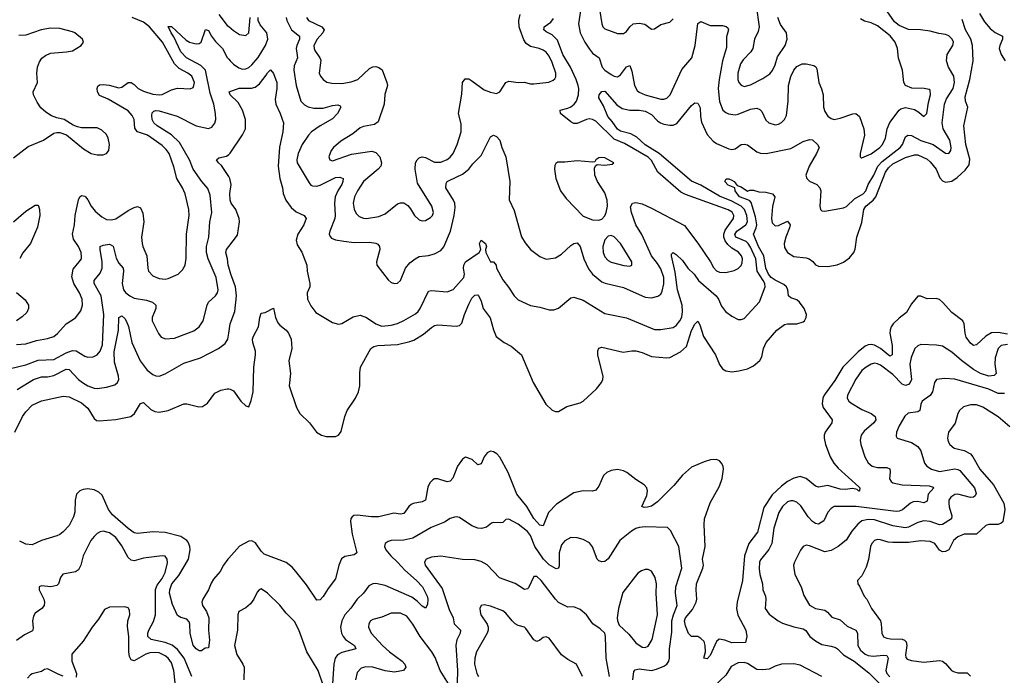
# Model space of a CAD drawing. Header units: inches. Extents: x 2143765 to 2212928, y 878963 to 1017374.
# Tile 155 of 256: x 2158650 to 2165009, y 964798 to 969036. Entities that reach past the tile are written whole.
import ezdxf

# ---------------------------------------------------------------- set-up
doc = ezdxf.new("R2010")
doc.units = ezdxf.units.IN
doc.header["$MEASUREMENT"] = 0
doc.layers.add('C1956', color=7, linetype='Continuous')
doc.layers.add('C1966', color=7, linetype='Continuous')

msp = doc.modelspace()

# ---------------------------------------------------------------- linework, layer by layer
at = {"layer": 'C1956', "color": 5}
for points, elevation in [([(2158630, 966937.2), (2158690, 966940.2), (2158758, 966962), (2158830, 966975.6), (2158870, 966989.2), (2158893.4, 967006.6), (2158949.2, 967070.8), (2159010.7, 967109.3), (2159044.9, 967155.1), (2159056.1, 967190), (2159053.6, 967230), (2159035.9, 967270), (2158998.7, 967330), (2158987.2, 967372.8), (2158996.3, 967423.7), (2159035.1, 967470), (2159048.3, 967490), (2159050, 967502), (2159046.9, 967530), (2159029.7, 967570), (2158998.2, 967618.1), (2158990.6, 967650), (2159004.8, 967710), (2159008.6, 967770), (2159028.8, 967871.2), (2159037.7, 967890), (2159050, 967900.2), (2159070, 967895.9), (2159075.6, 967890), (2159090, 967872.4), (2159111.2, 967831.2), (2159138.2, 967798.3), (2159180.6, 967760.6), (2159210, 967743.9), (2159243.1, 967743.1), (2159270, 967749.4), (2159350, 967802.5), (2159390, 967822.2), (2159410, 967827.4), (2159430, 967819.3), (2159444.6, 967784.6), (2159452.3, 967730), (2159436.9, 967630), (2159441.5, 967590), (2159445.8, 967570), (2159472.2, 967510), (2159477.2, 967430), (2159482.4, 967410), (2159510, 967380.8), (2159550, 967362.6), (2159590, 967359.2), (2159610, 967363.6), (2159673.6, 967390), (2159702, 967418), (2159718.5, 967450), (2159726, 967494), (2159727.4, 967650), (2159744.3, 967770), (2159742, 967810), (2159718.9, 967910), (2159702, 967950), (2159664.7, 968010), (2159645.3, 968085.3), (2159615.3, 968170), (2159597, 968197), (2159570, 968222), (2159474.6, 968290), (2159411.7, 968311.7), (2159401.2, 968321.2), (2159394.2, 968334.2), (2159389, 968390), (2159376.4, 968416.4), (2159350, 968445.9), (2159221.2, 968521.2), (2159165.1, 968545.1), (2159152.3, 968570), (2159150.8, 968590), (2159154.9, 968605.1), (2159166.2, 968613.8), (2159190, 968616.8), (2159228.4, 968611.6), (2159290, 968596.4), (2159310, 968599.8), (2159350, 968630.2), (2159370, 968629.4), (2159390, 968616.3), (2159415.9, 968590), (2159450, 968573), (2159510, 968555.4), (2159549.9, 968550.1), (2159570, 968552.6), (2159630, 968583.2), (2159670, 968593), (2159751.1, 968588.9), (2159770, 968598), (2159775.6, 968610), (2159778.4, 968630), (2159761.2, 968670), (2159736.8, 968690), (2159680.9, 968720.9), (2159650.8, 968750.8), (2159571.5, 968890), (2159489, 968990), (2159450, 969019.9), (2159377.3, 969050)], 380), ([(2159935.9, 969070), (2159990, 968999.1), (2160000, 968990.8)], 380), ([(2158590, 966780.9), (2158690, 966805.9), (2158770, 966835), (2158870, 966838.7), (2158950, 966883.3), (2158990, 966897.5), (2159015, 966895), (2159070, 966860.7), (2159090, 966854), (2159124.2, 966855.8), (2159150, 966868.9), (2159170, 966893.1), (2159185.5, 966934.5), (2159193.3, 967130), (2159175.9, 967250), (2159130.5, 967330), (2159130.6, 967349.4), (2159170, 967396.9), (2159182.5, 967430), (2159183.1, 967470), (2159169.1, 967550.9), (2159169.8, 967570), (2159190, 967578.6), (2159230, 967585.5), (2159253, 967573), (2159273.9, 967493.9), (2159290, 967463.1), (2159317.8, 967430), (2159321.3, 967410), (2159310.9, 967330), (2159320.5, 967290), (2159334.7, 967270), (2159360.3, 967250), (2159390, 967236.3), (2159470, 967222), (2159508.5, 967210), (2159529.2, 967190), (2159530.2, 967170), (2159506.2, 967110), (2159505.8, 967090), (2159546.8, 967006.8), (2159564.7, 966984.7), (2159592.4, 966972.4), (2159650, 966977.8), (2159774.5, 967025.5), (2159810, 967050.4), (2159834.5, 967090), (2159860.3, 967190), (2159869.8, 967210), (2159914.3, 967250), (2159927.1, 967270), (2159931.3, 967288.7), (2159918.2, 967370), (2159867.7, 967490), (2159856.7, 967530), (2159857, 967570), (2159871.9, 967630), (2159877, 967730), (2159891.2, 967790), (2159881.1, 967901.1), (2159865.1, 967945.1), (2159825.5, 967990), (2159770.4, 968070.4), (2159746.6, 968130), (2159681.2, 968241.2), (2159630.8, 968290.8), (2159537.5, 968350), (2159516.8, 968370), (2159506.3, 968390), (2159503.7, 968416.3), (2159506.5, 968433.5), (2159516.3, 968443.7), (2159530, 968448.1), (2159550, 968446.3), (2159668.1, 968411.9), (2159790, 968349.4), (2159870, 968333.4), (2159890, 968340.9), (2159910, 968366), (2159915.9, 968390), (2159915.4, 968430), (2159904.1, 968490), (2159881.2, 968561.2), (2159849.9, 968710), (2159819, 968739), (2159728.4, 968788.4), (2159690, 968827.7), (2159645, 968925), (2159627.8, 968950), (2159608.5, 968991.5), (2159630, 968992.7), (2159724.5, 968904.5), (2159746.3, 968890), (2159790, 968879.4), (2159810, 968881.1), (2159822.2, 968890), (2159850, 968972.4), (2159870, 968965.5), (2159887.8, 968930), (2159914.9, 968894.9), (2159959.1, 968850), (2159990, 968791.8), (2160000, 968780.4)], 360), ([(2158610, 968144), (2158703.7, 968216.3), (2158803.3, 968256.7), (2158870, 968301.3), (2158890, 968307), (2158910, 968307), (2158951.7, 968291.7), (2159061.3, 968201.3), (2159111, 968171), (2159150, 968161.8), (2159190, 968162.2), (2159210, 968172), (2159225.4, 968190), (2159230.7, 968229.3), (2159221.2, 968270), (2159210, 968293), (2159181.5, 968321.5), (2159150, 968335.9), (2159050, 968337.6), (2159023.1, 968343.1), (2158994.9, 968354.9), (2158937.2, 968390), (2158890, 968400.9), (2158855.1, 968415.1), (2158818, 968438), (2158786.6, 968466.6), (2158761.8, 968501.7), (2158739.7, 968550), (2158737.6, 968570), (2158764.5, 968630), (2158759.7, 968690), (2158764.7, 968730), (2158777.4, 968762.6), (2158793.8, 968786.2), (2158815.8, 968804.2), (2158850, 968818.5), (2158953, 968827), (2158990, 968835.2), (2159047.3, 968870), (2159062.9, 968890), (2159055.6, 968910), (2159007.2, 968950), (2158990, 968958.4), (2158910, 968977.9), (2158850, 968980.7), (2158789.4, 968970.6), (2158690, 968935.8), (2158645.5, 968934.5)], 420), ([(2160000, 968021.6), (2159953, 968093), (2159933.6, 968110), (2159922, 968130), (2159936.2, 968143.8), (2159985.4, 968154.6), (2160000, 968165.5)], 340), ([(2158610, 967730.1), (2158690, 967798.6), (2158750, 967837.6), (2158770, 967836.3), (2158772.3, 967832.3), (2158777.8, 967810), (2158779.1, 967770), (2158765.5, 967694.5), (2158719, 967590), (2158670, 967529.6), (2158650, 967492)], 380), ([(2160000, 967437.3), (2159996.5, 967450), (2159992.5, 967490), (2159982.4, 967530), (2159984.7, 967550), (2160000, 967570.2)], 340), ([(2158630, 967273.4), (2158684.3, 967224.3), (2158707.2, 967190), (2158707.2, 967170), (2158696.1, 967143.9), (2158665.8, 967114.2), (2158630, 967089.7)], 380), ([(2158633.4, 966646.6), (2158738.3, 966710), (2158790, 966727.5), (2158830, 966728.4), (2158870, 966735.4), (2158950, 966777.8), (2158970, 966774.3), (2159030, 966711), (2159056.1, 966690), (2159090, 966669.4), (2159130, 966654.7), (2159150, 966652.9), (2159210, 966659.7), (2159264.1, 966675.9), (2159281.1, 966690), (2159289.8, 966710.2), (2159288.8, 966731.2), (2159262.2, 966822.2), (2159260.3, 966890), (2159287.5, 967030), (2159289.9, 967110.1), (2159310, 967122), (2159330, 967103.7), (2159337.8, 967090), (2159352.1, 967052.1), (2159375, 966950), (2159428.8, 966830), (2159473.4, 966770), (2159510, 966741.8), (2159530, 966734.7), (2159550, 966732.6), (2159590, 966746), (2159710, 966815.5), (2159817.6, 966850), (2159934.3, 966910), (2159977.2, 966942.8), (2159993.8, 966970), (2160000, 967010.1)], 340), ([(2158618.8, 966370), (2158668.1, 966470), (2158690, 966502), (2158730, 966544.7), (2158790, 966572.9), (2158930, 966603.1), (2158970, 966598), (2159050, 966558.9), (2159090, 966524.9), (2159130, 966457.6), (2159146.2, 966446.2), (2159164.1, 966444.1), (2159270, 966452), (2159368.2, 966471.8), (2159391.6, 966490), (2159430, 966554.8), (2159450, 966562), (2159496.8, 966516.8), (2159522.7, 966502.7), (2159550, 966498.2), (2159610, 966509.4), (2159710, 966552.4), (2159730, 966553.8), (2159807, 966533), (2159830, 966536), (2159862.2, 966557.7), (2159910, 966622), (2159950, 966640.5), (2159990, 966650.4), (2160000, 966649.1)], 320), ([(2160000, 965555.9), (2159994.6, 965550), (2159966, 965510), (2159945.3, 965470), (2159901.1, 965418.9), (2159885.9, 965394.1), (2159869, 965350), (2159832.9, 965290), (2159827.2, 965270), (2159830.2, 965250), (2159855.5, 965210), (2159871.2, 965170), (2159870.2, 965089.8), (2159875.4, 965024.6), (2159870, 964975.3), (2159847.1, 964972.9), (2159823.6, 964956.4), (2159810, 964957.2), (2159790, 964969.6), (2159770, 964993.2), (2159750, 965068), (2159749.7, 965129.7), (2159744.1, 965144.1), (2159730, 965160.5), (2159690, 965171.6), (2159670, 965184.5), (2159636.8, 965256.8), (2159617.2, 965330), (2159618.8, 965350), (2159633.2, 965390), (2159677, 965443), (2159739.6, 965550), (2159750.9, 965610), (2159749.9, 965630), (2159738.7, 965658.7), (2159730, 965670.6), (2159690, 965696.1), (2159590, 965721.9), (2159510, 965724.9), (2159410, 965715), (2159390, 965719), (2159350, 965747), (2159250, 965835), (2159224.1, 965870), (2159182.2, 965962.2), (2159161.7, 965981.7), (2159130, 965996.7), (2159090, 966002.6), (2159060.9, 965999.1), (2159037.6, 965990), (2159017.6, 965970), (2159008, 965930), (2159006.3, 965853.7), (2158998.3, 965821.7), (2158970, 965767.6), (2158930, 965724.7), (2158910, 965708.3), (2158890, 965699.1), (2158791.2, 965668.8), (2158730, 965641.3), (2158690, 965646), (2158650, 965665.1)], 320), ([(2159761.7, 964790), (2159711.3, 964910), (2159670, 964965.2), (2159633.9, 964993.9), (2159590, 965011.2), (2159498.7, 965030), (2159478.5, 965050), (2159477.3, 965070), (2159483.4, 965090), (2159513.9, 965146.1), (2159527.3, 965190), (2159527.4, 965352.6), (2159538.3, 965381.7), (2159570, 965423.6), (2159590, 965462.4), (2159605.7, 965525.7), (2159603.5, 965550), (2159590, 965567.6), (2159570, 965570.9), (2159450, 965554.4), (2159390, 965538.8), (2159370, 965543.1), (2159350, 965560.4), (2159310, 965636.1), (2159270, 965689.8), (2159230, 965719.4), (2159190, 965728.9), (2159170, 965724.8), (2159150, 965714), (2159130, 965696.4), (2159110, 965669.8), (2159060.6, 965570), (2159045.5, 965510), (2159030, 965479.6), (2159010, 965467.3), (2158927.9, 965452.1), (2158914, 965430), (2158901.6, 965390), (2158890, 965378.4), (2158850.3, 965369.7), (2158790, 965376.2), (2158776, 965370), (2158775.5, 965350), (2158804.9, 965290), (2158810.3, 965270), (2158808.5, 965250), (2158793.4, 965230), (2158750, 965200.5), (2158739.2, 965180.8), (2158732.9, 965150), (2158737.2, 965102.8), (2158733.8, 965086.2), (2158680.1, 965059.9), (2158630, 965022.6)], 340), ([(2159653.3, 964750), (2159645, 964830), (2159630, 964879.3), (2159610, 964909.2), (2159590, 964924.8), (2159550, 964942.8), (2159530, 964946.1), (2159490, 964943.4), (2159464.5, 964935.5), (2159390, 964892.8), (2159370, 964897.4), (2159359.9, 964919.9), (2159354.3, 964950), (2159354.3, 965050), (2159345.3, 965114.7), (2159348.9, 965151.1), (2159360.5, 965190), (2159360.1, 965220.1), (2159350, 965235.1), (2159330, 965240.7), (2159230, 965239.6), (2159196.7, 965223.3), (2159159.9, 965160.1), (2159118.3, 965110), (2159060.2, 965019.8), (2158985.7, 964934.3), (2158986.5, 964890), (2159016, 964810), (2159014.2, 964785.8)], 360), ([(2158930, 964793.5), (2158902.5, 964802.5), (2158830, 964839.7), (2158810, 964835.1), (2158790, 964822.6), (2158731.3, 964808.7), (2158719, 964801), (2158700.7, 964779.3)], 360)]:
    msp.add_lwpolyline(points, dxfattribs=dict(at, elevation=elevation))
at = {"layer": 'C1966', "color": 5}
for points, elevation in [([(2160000, 968165.5), (2160010, 968173), (2160090, 968291.7), (2160108.2, 968330), (2160107.4, 968390), (2160090, 968451.8), (2160061.5, 968501.5), (2160009.6, 968550), (2160003.7, 968570), (2160067.3, 968592.7), (2160147.7, 968592.3), (2160170, 968600.2), (2160198.1, 968621.9), (2160242.8, 968677.2), (2160250, 968693), (2160270, 968710.8), (2160290, 968687.7), (2160310, 968630.8), (2160310.1, 968590), (2160301, 968521), (2160303.5, 968490), (2160332.7, 968430), (2160353.7, 968370), (2160350.2, 968310.2), (2160329, 968211), (2160319.8, 968090), (2160330.1, 968010), (2160346.9, 967950), (2160352.2, 967912.2), (2160368.2, 967870), (2160402.3, 967822.3), (2160434.6, 967794.6), (2160488, 967770), (2160500.3, 967750), (2160485.8, 967710), (2160447.3, 967650), (2160435.2, 967610), (2160441.5, 967581.5), (2160472.7, 967532.7), (2160505.1, 967450), (2160507.5, 967410), (2160524.8, 967330), (2160523.9, 967310), (2160506.5, 967270), (2160507.9, 967230), (2160530, 967186), (2160563.1, 967143.1), (2160670, 967079.6), (2160710, 967068.8), (2160730, 967071.6), (2160804.2, 967115.8), (2160850, 967125.2), (2160890, 967112), (2160950, 967069.3), (2160990, 967055.5), (2161050, 967060.8), (2161090, 967072.1), (2161130, 967090.8), (2161205.4, 967134.6), (2161223.8, 967150), (2161237.3, 967170), (2161290, 967280.3), (2161310, 967286.5), (2161410, 967277.7), (2161450, 967292), (2161518.3, 967370), (2161523.5, 967390), (2161515.3, 967430), (2161518, 967450), (2161528.5, 967471.5), (2161618, 967530), (2161629.3, 967550), (2161619.3, 967590), (2161630, 967610.6), (2161659.1, 967590), (2161664, 967570), (2161659.1, 967550), (2161661.6, 967530), (2161690, 967470.7), (2161710, 967470.4), (2161727.3, 967450), (2161730.3, 967430), (2161770, 967354.9), (2161807.5, 967307.5), (2161843.1, 967250), (2161870, 967224.4), (2161950, 967188.8), (2162010, 967178.5), (2162070, 967159.5), (2162100.5, 967159.5), (2162130, 967170.6), (2162210, 967238), (2162230, 967241.6), (2162290, 967222), (2162430, 967137.4), (2162570, 967108), (2162750, 967032.9), (2162790, 967032.3), (2162870, 967046.3), (2162890, 967059.4), (2162914.6, 967090), (2162926, 967114), (2162931.8, 967150), (2162929.3, 967190.7), (2162897.6, 967290), (2162883, 967403), (2162858.9, 967510), (2162860.4, 967519.6), (2162869.7, 967530.3), (2162890, 967517.4), (2162930, 967480.2), (2162965.6, 967430), (2163005.8, 967390), (2163035, 967350), (2163148.3, 967250), (2163162.9, 967230), (2163183.4, 967183.4), (2163209.3, 967149.3), (2163250, 967118.7), (2163290, 967098.4), (2163310, 967097.6), (2163330, 967104.9), (2163428.8, 967211.2), (2163464, 967310), (2163461.6, 967330), (2163451.4, 967350), (2163412.8, 967410), (2163405.5, 967490), (2163370, 967566.6), (2163354.5, 967590), (2163341.2, 967601.2), (2163275.6, 967630), (2163268.2, 967648.2), (2163281.7, 967670), (2163340.1, 967710), (2163349.9, 967730), (2163347, 967770), (2163331.6, 967810), (2163310.3, 967830), (2163250, 967862.5), (2163170, 967894.2), (2163050, 967967.1), (2162990, 967992.8), (2162780.2, 968170), (2162690, 968228), (2162636, 968276), (2162597.7, 968297.7), (2162530, 968316.1), (2162510, 968327.9), (2162477.2, 968377.2), (2162448.5, 968410), (2162419.7, 968479.7), (2162389.6, 968530), (2162393.2, 968550), (2162410, 968571.3), (2162430, 968574.8), (2162505.9, 968485.9), (2162541.7, 968461.7), (2162590, 968450.2), (2162650, 968450.8), (2162690, 968443.9), (2162730, 968423.2), (2162770, 968382), (2162789.1, 968369.1), (2162810, 968360.5), (2162850, 968353.2), (2162870, 968354.3), (2162894.3, 968365.7), (2162990, 968481.3), (2163010, 968499.3), (2163030, 968496.3), (2163045.8, 968465.8), (2163046.8, 968410), (2163053.9, 968373.9), (2163090, 968294.3), (2163129.1, 968250), (2163150, 968235.6), (2163230, 968200.7), (2163250, 968196.1), (2163270, 968200.9), (2163310, 968229), (2163330, 968231.6), (2163350, 968227.4), (2163410, 968182.7), (2163433.8, 968173.8), (2163470.2, 968170.2), (2163630, 968203.7), (2163710, 968248.2), (2163750, 968261.6), (2163770, 968259.3), (2163803.1, 968230), (2163813.4, 968210), (2163797.2, 968170), (2163748.5, 968090), (2163728.4, 968030), (2163734, 968010), (2163750, 967992.9), (2163797.6, 967970), (2163818.5, 967950), (2163824.2, 967930), (2163818, 967830), (2163822.8, 967810), (2163830, 967801), (2163850, 967799.1), (2163970, 967818.9), (2163990.7, 967829.3), (2164041.7, 967878.3), (2164098.6, 967910), (2164115.8, 967930), (2164130.4, 967970), (2164166.2, 968030), (2164192.9, 968090), (2164220.7, 968119.3), (2164337.2, 968210), (2164351.5, 968230), (2164370, 968279.7), (2164386.6, 968290), (2164410, 968287.2), (2164470, 968255.8), (2164549.6, 968229.6), (2164630, 968172.7), (2164650, 968171.8), (2164663.9, 968190), (2164666, 968210), (2164657.3, 968257.3), (2164614.3, 968330), (2164607.8, 968370), (2164622.8, 968490), (2164636.8, 968523.2), (2164679.2, 968590), (2164688.5, 968630), (2164683.2, 968670), (2164648.4, 968730), (2164636, 968770), (2164640.7, 968810), (2164677.2, 968870), (2164680.3, 968890), (2164673.1, 968910), (2164650, 968930.9), (2164630, 968940.4), (2164585.9, 968945.9), (2164530, 968961.8), (2164468, 968970), (2164390, 968972.4), (2164330, 968997.2), (2164301, 969021), (2164250, 969093.9)], 340), ([(2162273, 969093), (2162258.8, 969010), (2162270.9, 968950), (2162300.4, 968890), (2162330, 968845.2), (2162350, 968819.2), (2162392.2, 968790), (2162410.9, 968730), (2162429.3, 968710), (2162470, 968682.4), (2162490, 968670.9), (2162510, 968667.5), (2162530, 968678.6), (2162570, 968731.3), (2162590, 968739.5), (2162604.1, 968704.1), (2162620.7, 968610), (2162638.1, 968578.1), (2162650, 968567.9), (2162690, 968550.8), (2162790, 968521.5), (2162810, 968521.2), (2162830, 968529.1), (2162850.5, 968549.5), (2162927.1, 968712.9), (2162991.6, 968788.4), (2163011.8, 968870), (2163030, 969010.8), (2163050, 969023.1), (2163110, 968999.2), (2163190, 968998.2), (2163212.7, 968992.7), (2163222.9, 968982.9), (2163227.2, 968970), (2163215, 968925), (2163215.1, 968855.1), (2163190, 968769.5), (2163167.8, 968650), (2163161.8, 968590), (2163170, 968507.7), (2163190.9, 968450.9), (2163210, 968435.2), (2163227.7, 968427.7), (2163270, 968420.7), (2163290, 968424.1), (2163370, 968457.8), (2163410, 968463.2), (2163430, 968455.8), (2163442.9, 968442.9), (2163470, 968386), (2163488.2, 968368.3), (2163530, 968355.8), (2163550, 968360.7), (2163570, 968371.3), (2163588.7, 968390), (2163602.4, 968417.6), (2163614.3, 968510), (2163616.4, 968610), (2163630.5, 968669.5), (2163649.9, 968710.1), (2163670, 968733.1), (2163704, 968750), (2163730.2, 968750.2), (2163778.7, 968738.7), (2163791.7, 968731.7), (2163797.7, 968717.7), (2163811.1, 968630), (2163828.7, 968588.7), (2163838.7, 968550), (2163842, 968470), (2163850, 968442.4), (2163870, 968411.8), (2163890, 968396.5), (2163910, 968391.6), (2163950, 968399.2), (2164030, 968427.6), (2164050, 968428.4), (2164074.9, 968410), (2164101.1, 968330), (2164106, 968290), (2164078.8, 968170), (2164078, 968150), (2164084, 968144), (2164090, 968142.8), (2164150, 968169.3), (2164204.5, 968210), (2164222.8, 968230), (2164242.2, 968270), (2164253.3, 968330), (2164269.1, 968370.9), (2164329.7, 968450), (2164341, 968459), (2164370, 968469), (2164430, 968454.3), (2164458, 968438), (2164490, 968410.6), (2164509.7, 968430.3), (2164520.2, 968499.8), (2164533.3, 968550), (2164530, 968579.3), (2164524.9, 968584.9), (2164491.9, 968591.9), (2164412.4, 968592.4), (2164371.1, 968611.1), (2164360.5, 968630), (2164352.4, 968710), (2164326.1, 968786.1), (2164319.4, 968850), (2164303.9, 968890), (2164271, 968931), (2164190, 968997.1), (2164150, 969015.3), (2164106.6, 969026.6), (2164081, 969041)], 360), ([(2162396.6, 969090), (2162408.8, 969008.8), (2162417.3, 968990), (2162430, 968976.5), (2162510, 968947.3), (2162550, 968946.9), (2162570, 968958.9), (2162591, 968990), (2162611.6, 969008.4), (2162650, 969013.4), (2162687, 969007), (2162730, 968974), (2162750, 968977.3), (2162790, 969003.8), (2162850, 969020.3), (2162870, 969040.5)], 380), ([(2163407.2, 969127.2), (2163426.8, 968990), (2163420.5, 968959.6), (2163395.9, 968910), (2163385.4, 968850), (2163372, 968827.9), (2163322.6, 968777.4), (2163306.2, 968750), (2163288.7, 968690), (2163288.8, 968648.8), (2163295.3, 968630), (2163310, 968611.8), (2163330, 968604.5), (2163370, 968615.5), (2163450, 968655.5), (2163494.2, 968685.8), (2163512.7, 968707.3), (2163530, 968744.4), (2163543.8, 968796.2), (2163593.5, 968870), (2163606, 968910), (2163602, 968950), (2163564.1, 969004.1), (2163545.5, 969050)], 380), ([(2160000, 968780.4), (2160010, 968769), (2160030, 968749.1), (2160065.7, 968725.7), (2160090, 968716.9), (2160110, 968717.5), (2160130, 968726.7), (2160150, 968744), (2160190, 968791.5), (2160237.4, 968870), (2160251.6, 968910), (2160246.4, 968950), (2160202.9, 969002.9), (2160189.6, 969029.6), (2160190.2, 969050)], 360), ([(2160000, 968990.8), (2160030, 968965.8), (2160070, 968939.6), (2160110, 968933.4), (2160130.8, 968950), (2160137.6, 969050)], 380), ([(2160000, 966649.1), (2160010, 966647.7), (2160030, 966637.3), (2160079.3, 966570), (2160110, 966540.5), (2160130, 966534), (2160145.9, 966574.1), (2160157, 966630), (2160161.2, 966790), (2160172.4, 966870), (2160172.3, 966892.3), (2160155.8, 966950), (2160154.5, 966970), (2160160.4, 966990), (2160191.8, 967050), (2160200.9, 967110), (2160210, 967138), (2160236.5, 967143.5), (2160290, 967172), (2160303, 967110), (2160316.9, 967076.9), (2160330, 967060.5), (2160370.6, 967030), (2160385.5, 967010), (2160403, 966970), (2160408.5, 966910), (2160387.4, 966830), (2160398, 966750), (2160390.3, 966670), (2160437.6, 966530), (2160459.1, 966490), (2160522, 966430), (2160567.6, 966370), (2160599.3, 966350), (2160630, 966341.4), (2160690, 966341.5), (2160710, 966351.3), (2160726.1, 966373.9), (2160750.8, 966470), (2160765.8, 966510), (2160819.9, 966590), (2160837.8, 966630), (2160847, 966670), (2160846.8, 966753.2), (2160851.9, 966790), (2160916.9, 966910), (2160937.5, 966922.5), (2160964, 966930), (2161090, 966936.4), (2161170, 966954.8), (2161195.4, 966964.6), (2161257.6, 967002.4), (2161310, 967047.2), (2161330, 967058.9), (2161350, 967063.1), (2161470, 967055.2), (2161490, 967058.5), (2161506.5, 967073.5), (2161522.4, 967130), (2161550, 967197.4), (2161570, 967236.5), (2161590, 967254.9), (2161610, 967257.1), (2161613.7, 967253.7), (2161630, 967217.3), (2161643.2, 967170), (2161689.3, 967109.3), (2161710.2, 967030.2), (2161728.2, 966988.2), (2161778, 966950), (2161824.6, 966924.6), (2161891.4, 966870), (2161966, 966690), (2162048.8, 966550), (2162090, 966513), (2162110, 966504.4), (2162130, 966504.4), (2162183.5, 966536.5), (2162270, 966559.7), (2162290, 966571.1), (2162375.6, 966650), (2162407.9, 966690), (2162416.9, 966710), (2162418.7, 966730), (2162384.1, 966870), (2162383.5, 966896.5), (2162390, 966913), (2162410, 966918.3), (2162547, 966887), (2162603.9, 966896.1), (2162630, 966894.8), (2162670, 966884.2), (2162730, 966859.8), (2162830, 966849.4), (2162850, 966852.7), (2162918, 966890), (2162957, 966923), (2162990, 967026.7), (2163010, 967068.4), (2163030, 967087.7), (2163042.6, 967062.6), (2163067.2, 966987.2), (2163142.9, 966870), (2163170, 966806.4), (2163190, 966779.5), (2163210, 966765.7), (2163250, 966760.3), (2163294.6, 966765.4), (2163350, 966779.5), (2163390, 966799.5), (2163430, 966832.7), (2163444.2, 966855.8), (2163454.5, 966910), (2163470.9, 966950), (2163540.9, 967030), (2163590, 967064.7), (2163610, 967069.3), (2163670, 967069.3), (2163710, 967083.2), (2163718.9, 967090), (2163729.7, 967110), (2163730.8, 967130), (2163716.5, 967170), (2163687.4, 967210), (2163670, 967224.1), (2163630, 967238.5), (2163615, 967250), (2163611.3, 967290), (2163603.4, 967310), (2163585.3, 967325.3), (2163530, 967351.2), (2163504.5, 967370), (2163487.1, 967390), (2163469.1, 967430), (2163455.2, 967510), (2163422, 967570), (2163389.3, 967650), (2163407.6, 967690), (2163410.4, 967710), (2163401.6, 967761.6), (2163373.5, 967853.5), (2163365.5, 967865.5), (2163352.5, 967872.5), (2163298.3, 967890), (2163271.1, 967930), (2163269.7, 967949.7), (2163225.7, 967965.7), (2163203.7, 967990), (2163212.7, 968007.3), (2163230, 968006.7), (2163250, 967999.1), (2163264.9, 967990), (2163283.4, 967963.4), (2163310, 967956.4), (2163350, 967928.2), (2163365.8, 967934.2), (2163390, 967934.6), (2163423.8, 967923.8), (2163470, 967921.4), (2163511.6, 967910), (2163528.1, 967890), (2163512, 967828), (2163505.3, 967750), (2163510, 967723.1), (2163530, 967703.8), (2163550, 967704.5), (2163610, 967733), (2163626.4, 967710), (2163622.8, 967690), (2163597.4, 967630), (2163588.5, 967590), (2163590, 967563), (2163608.3, 967530), (2163650, 967505.9), (2163730, 967495.9), (2163749.2, 967489.2), (2163772.3, 967472.3), (2163790, 967451.8), (2163810, 967442.2), (2163870, 967439.7), (2163930, 967451.5), (2163970, 967469.2), (2164010, 967496.5), (2164037, 967530), (2164046.7, 967553.3), (2164056.8, 967630), (2164090, 967724.9), (2164102.6, 967810), (2164114.4, 967830), (2164161.6, 967870), (2164178.6, 967890), (2164241.1, 968050), (2164261.1, 968078.9), (2164290, 968104.6), (2164370, 968144.5), (2164430, 968163.3), (2164450, 968162.3), (2164510, 968133.9), (2164530, 968118.1), (2164568.1, 968070), (2164592.6, 968012.6), (2164610, 967994.7), (2164630, 967985.4), (2164670, 967992.9), (2164705.1, 968014.9), (2164756.6, 968063.4), (2164781.8, 968098.3), (2164786.2, 968133.8), (2164760.3, 968230), (2164747.3, 968350), (2164774.4, 968470), (2164757.8, 968510), (2164756.3, 968536.3), (2164786.6, 968650), (2164807.9, 968770), (2164803.1, 968870), (2164793.2, 968910), (2164759.2, 968970), (2164737.6, 969037.5)], 320), ([(2160370.1, 969050), (2160375.4, 969030), (2160405.7, 968970), (2160456.8, 968930), (2160456.4, 968910), (2160439.3, 968870), (2160436, 968850), (2160443.7, 968790), (2160422.3, 968737.7), (2160420.1, 968710), (2160435.8, 968610), (2160466.7, 968510), (2160490, 968484.5), (2160513.3, 968473.3), (2160550, 968464.5), (2160610, 968463.1), (2160670, 968480.5), (2160705.5, 968485.5), (2160719.3, 968479.3), (2160724.4, 968470), (2160703.5, 968430), (2160670, 968396), (2160590, 968349.9), (2160533.8, 968310), (2160516.3, 968290), (2160474.8, 968230), (2160447.8, 968170), (2160439, 968130), (2160442.7, 968110), (2160520.6, 967980.6), (2160530, 967967.2), (2160541, 967961), (2160570, 967960.8), (2160590, 967967.3), (2160690, 968015), (2160718.6, 968018.6), (2160739, 968010), (2160738.1, 967990), (2160730.6, 967970), (2160706, 967934), (2160686.8, 967890), (2160683.1, 967850), (2160688.4, 967770), (2160685.3, 967750), (2160652.2, 967670), (2160649.1, 967650), (2160654.7, 967634.7), (2160664.6, 967624.6), (2160690, 967613.6), (2160744.1, 967604.1), (2160810, 967596.4), (2160910, 967598.2), (2160950.9, 967590.9), (2160964.1, 967584.1), (2160974.9, 967570), (2160976, 967550), (2160955.3, 967470), (2160956.5, 967450), (2161030, 967353.4), (2161050, 967336.3), (2161070, 967330.6), (2161090, 967333.4), (2161109.3, 967350), (2161141.5, 967430), (2161170, 967463.6), (2161203.5, 967490), (2161230, 967504.7), (2161290, 967511.3), (2161330, 967522), (2161370, 967544), (2161390, 967567.2), (2161433.1, 967670), (2161455.6, 967770), (2161462.4, 967822.4), (2161459.9, 967850), (2161452.6, 967870), (2161403, 967950), (2161403.4, 967976.6), (2161411, 967989), (2161422.9, 967997.1), (2161510, 968037.4), (2161549.8, 968070), (2161576.4, 968103.6), (2161630, 968158), (2161690, 968279.1), (2161710, 968288.5), (2161730, 968280.3), (2161750, 968256.3), (2161763.2, 968210), (2161789.3, 968150), (2161815.2, 967990), (2161810.4, 967870.4), (2161843.4, 967803.4), (2161890, 967633), (2161913.6, 967593.6), (2161950, 967550.3), (2162010, 967504.6), (2162050, 967488.9), (2162110, 967497.4), (2162150, 967519.6), (2162210, 967576.1), (2162230, 967588.9), (2162250, 967593.4), (2162270, 967570.6), (2162292.9, 967490), (2162324.6, 967424.6), (2162350, 967391.8), (2162410, 967342.3), (2162431.8, 967331.8), (2162550, 967305), (2162690, 967243.2), (2162730, 967238.5), (2162770.9, 967249.1), (2162790, 967262.4), (2162799.5, 967280.5), (2162810.9, 967329.1), (2162810.9, 967370), (2162790, 967426.4), (2162770, 967459.4), (2162729.9, 967510), (2162668.4, 967648.4), (2162629.2, 967710), (2162600.7, 967790), (2162594.6, 967825.4), (2162607.6, 967850), (2162630, 967855), (2162670, 967845.4), (2162730, 967818), (2162944.6, 967704.6), (2163030, 967591.6), (2163111.2, 967471.2), (2163130, 967433.4), (2163150, 967413.6), (2163170, 967403.5), (2163210, 967401.1), (2163264.9, 967415.1), (2163291.3, 967428.7), (2163310, 967446), (2163316.4, 967463.5), (2163317.9, 967490), (2163311.9, 967510), (2163293.2, 967533.2), (2163250, 967559.6), (2163222.7, 967582.7), (2163205.9, 967605.9), (2163198.1, 967630), (2163197.9, 967650), (2163205.4, 967674.6), (2163260.8, 967750), (2163262.4, 967770), (2163250.9, 967790.9), (2163226, 967806), (2162950, 967905.4), (2162920.7, 967920.7), (2162771.1, 968051.1), (2162730, 968124.9), (2162710, 968147), (2162556.2, 968236.2), (2162490, 968264.1), (2162370, 968379.4), (2162350, 968390.7), (2162330, 968394), (2162310, 968390.6), (2162250, 968364.6), (2162230, 968365), (2162210, 968375.5), (2162143.5, 968430), (2162140.5, 968450), (2162190, 968463.5), (2162210, 968473.6), (2162230.2, 968489.8), (2162245.6, 968510), (2162258.4, 968550), (2162260.8, 968590), (2162257.4, 968610), (2162245, 968650), (2162206.8, 968730), (2162157.6, 968810), (2162124.4, 968904.4), (2162090, 968938.3), (2162050, 968956.9), (2162035.6, 968970), (2162037.2, 968982.8), (2162038.4, 968990), (2162079.5, 969020.5), (2162096.7, 969043.3)], 360), ([(2160502.3, 969050), (2160515.9, 969030), (2160602, 968990), (2160616.1, 968970), (2160608.8, 968950), (2160570.8, 968910), (2160550.1, 968870), (2160551, 968850), (2160557, 968837), (2160589.3, 968790), (2160594.4, 968774.4), (2160583.6, 968690), (2160591.8, 968670), (2160610, 968648.9), (2160632.7, 968632.7), (2160665.3, 968625.3), (2160730, 968622.8), (2160790, 968633.5), (2160833, 968650), (2160910, 968719.8), (2160930, 968730.1), (2160950, 968732.5), (2160970, 968726.7), (2160990.7, 968710.7), (2161021.6, 968630), (2161024.7, 968610), (2161008.4, 968551.6), (2161003.5, 968490), (2160964.8, 968375.2), (2160940.9, 968359.1), (2160870, 968345.7), (2160850, 968336.4), (2160801.3, 968298.7), (2160723.7, 968250), (2160676.5, 968210), (2160661.1, 968190), (2160647, 968150), (2160654, 968130), (2160670, 968124), (2160792.6, 968167.4), (2160925, 968185), (2160950, 968178), (2160975.2, 968150), (2160986.5, 968110), (2160982, 968090), (2160964.9, 968070), (2160870.8, 967989.2), (2160831.1, 967930), (2160811.8, 967890), (2160804.4, 967850), (2160810.1, 967810.1), (2160823, 967783), (2160843.6, 967763.6), (2160870, 967753.4), (2160890, 967751.1), (2160970, 967763), (2161010, 967781.8), (2161090, 967845.2), (2161110, 967853.1), (2161130, 967851.8), (2161155.8, 967835.8), (2161173.9, 967813.9), (2161199.3, 967770), (2161230, 967742.4), (2161250, 967736.4), (2161270, 967738.4), (2161303.3, 967756.7), (2161316.2, 967770), (2161321.6, 967790), (2161312.6, 967830), (2161219, 967979), (2161203.7, 968070), (2161206.8, 968110), (2161216.3, 968130), (2161230, 968143.7), (2161250, 968148.9), (2161270, 968145.2), (2161330, 968115.8), (2161370, 968115.9), (2161410, 968133.2), (2161430, 968148), (2161450, 968171.7), (2161476.5, 968230), (2161501.2, 968310), (2161502, 968362), (2161483.5, 968430), (2161505.6, 968554.4), (2161509.8, 968630.2), (2161526.5, 968653.5), (2161550, 968652.7), (2161570, 968641.3), (2161650, 968583.1), (2161690, 968566.3), (2161730, 968558.9), (2161751.2, 968570), (2161790, 968630.5), (2161810, 968638.4), (2161869.5, 968630.5), (2161907.5, 968632.5), (2161950, 968621.5), (2161970, 968620.8), (2162067.2, 968632.8), (2162095.6, 968644.4), (2162106.2, 968653.8), (2162112.9, 968667.1), (2162112.4, 968690), (2162090, 968758.4), (2162070, 968800.5), (2162050, 968826), (2162030, 968839.1), (2162006, 968850), (2161950, 968863.1), (2161921.5, 968881.5), (2161905.4, 968905.4), (2161882.2, 968970), (2161876.2, 968990), (2161873.7, 969030), (2161882.4, 969070)], 380), ([(2164850, 969076.3), (2164881.8, 969021.8), (2164918.2, 968978.2), (2164950, 968953.5), (2164997, 968930), (2164996.9, 968910), (2164979.3, 968870), (2164975.6, 968850), (2164988.4, 968810), (2165014.2, 968770)], 320), ([(2160000, 967570.2), (2160056, 967644), (2160069.2, 967730), (2160066.6, 967750), (2160046, 967810), (2160015.9, 967850), (2160008.4, 967870), (2160007.4, 967912.6), (2160015.2, 967970), (2160007.6, 968010), (2160000, 968021.6)], 340), ([(2160000, 967010.1), (2160009.3, 967070.7), (2160040.2, 967150), (2160049.9, 967250), (2160043.9, 967310), (2160013, 967390), (2160000, 967437.3)], 340), ([(2165030, 967003.3), (2164970, 967014.3), (2164927.4, 967012.6), (2164890.2, 966990), (2164830, 966933.7), (2164810, 966930.9), (2164790, 966944.5), (2164763.8, 966983.8), (2164756.1, 967010), (2164750.5, 967070), (2164741.2, 967090), (2164670, 967142.5), (2164610, 967210.6), (2164590, 967227.4), (2164570, 967234.1), (2164510.7, 967230.7), (2164470, 967249.7), (2164450, 967249.6), (2164410, 967198.9), (2164376.9, 967143.1), (2164330, 967107.3), (2164291.6, 967070), (2164278.2, 967050), (2164271.3, 967030), (2164270.6, 967010), (2164284.4, 966930), (2164284.6, 966870), (2164270, 966861.5), (2164209.9, 966910), (2164170, 966932.7), (2164150, 966936.6), (2164130, 966934.4), (2164110, 966925.3), (2164066.2, 966890), (2163965.7, 966790), (2163915.6, 966704.4), (2163846.1, 966610), (2163837.8, 966590), (2163833.5, 966553.5), (2163838.6, 966530), (2163897.7, 966450), (2163895.6, 966430), (2163851.3, 966370), (2163845.8, 966350), (2163845.2, 966330), (2163854.5, 966290), (2163883.8, 966210), (2163908.5, 966170), (2163936.8, 966136.8), (2164070, 966017.1), (2164075.3, 966010), (2164074, 965990), (2164070, 965987.6), (2164058.3, 965998.3), (2164030, 966005.3), (2163981.7, 965998.3), (2163950, 966000.4), (2163870, 966025.8), (2163810, 966014.8), (2163790, 966020.5), (2163730, 966069.8), (2163690, 966082.2), (2163650, 966071.6), (2163610, 966050.6), (2163570, 966020.2), (2163510, 965963.7), (2163456.3, 965883.7), (2163415.9, 965724.1), (2163358.7, 965650), (2163331.5, 965570), (2163317.8, 965410), (2163282.8, 965270), (2163278.8, 965230), (2163287.5, 965187.5), (2163340.4, 965090), (2163346.8, 965050), (2163338, 965010), (2163250, 965007.3), (2163204.7, 965024.7), (2163168.4, 965031.6), (2163150, 965017.6), (2163110, 964926), (2163090, 964904.7), (2163069.4, 964909.4), (2163080.4, 964950), (2163077.7, 964990), (2163070, 965016), (2163050, 965037.2), (2163030, 965048.7), (2162990, 965049.3), (2162970, 965069.4), (2162950, 965117), (2162942.9, 965150), (2162949.2, 965170), (2162995.4, 965224.6), (2163019, 965270), (2163022.6, 965290), (2163018.6, 965350), (2163021.5, 965390), (2163063.2, 965490), (2163066.3, 965510), (2163061, 965550), (2163077.3, 965630), (2163069.9, 965770), (2163073.3, 965810), (2163110, 965912), (2163170, 966020.4), (2163187.6, 966070), (2163195.1, 966130), (2163192.6, 966150), (2163183.6, 966170), (2163170, 966185.1), (2163150, 966192.8), (2163112, 966190), (2163070, 966177.6), (2162990, 966144.2), (2162930, 966091.5), (2162873.9, 966026.1), (2162770, 965919.8), (2162730, 965892.5), (2162705, 965885), (2162683.8, 965883.8), (2162668.2, 965890), (2162699.4, 965960.6), (2162705.2, 965990), (2162699.4, 966010), (2162682.8, 966030), (2162630, 966063), (2162571.7, 966110), (2162550, 966120.5), (2162510, 966127.7), (2162470, 966122.7), (2162442, 966110), (2162420.5, 966090), (2162390, 966020.5), (2162370, 965995.4), (2162350, 965988.5), (2162290, 965989.8), (2162230, 965978), (2162116.2, 965903.8), (2162066.2, 965850), (2162030, 965765.4), (2162010, 965767.7), (2161970, 965812.3), (2161924.9, 965890), (2161861.2, 965970), (2161804.9, 966110), (2161750, 966208.6), (2161730.8, 966230.8), (2161710, 966242.9), (2161690, 966246), (2161670, 966237.2), (2161650.2, 966210), (2161630, 966165.6), (2161610, 966158.9), (2161572.2, 966192.2), (2161530, 966208.6), (2161510, 966195.1), (2161477.5, 966150), (2161447, 966073), (2161430, 966053.6), (2161410, 966048.4), (2161350, 966068.5), (2161330, 966068.3), (2161317.3, 966062.7), (2161298, 966042), (2161285, 966015), (2161270.2, 965929.8), (2161250, 965919.2), (2161190.9, 965909.1), (2161177.6, 965902.4), (2161162.4, 965890), (2161130, 965845.1), (2161110, 965840.4), (2161065.7, 965845.7), (2160970, 965823.2), (2160923.1, 965823.1), (2160830, 965832.6), (2160808.9, 965831.1), (2160796.4, 965823.6), (2160788.9, 965811.1), (2160787.3, 965792.7), (2160797.8, 965710), (2160827.7, 965590), (2160810, 965576.2), (2160750, 965565.1), (2160729.4, 965550.6), (2160710.2, 965510), (2160690, 965420.9), (2160641.6, 965358.4), (2160610, 965307), (2160590, 965286), (2160570, 965284.5), (2160502.3, 965382.3), (2160433.7, 965470), (2160410, 965496.4), (2160370, 965527.3), (2160230, 965582), (2160210, 965601.6), (2160173.7, 965653.7), (2160150, 965668.5), (2160130, 965665.8), (2160070, 965631.9), (2160000, 965555.9)], 320), ([(2165030, 966935.6), (2164990, 966929.1), (2164970, 966909.7), (2164950.6, 966850), (2164948.4, 966810), (2164957.1, 966750), (2164944.4, 966735.6), (2164910, 966731.8), (2164854.5, 966750), (2164810, 966774), (2164732.2, 966832.2), (2164670, 966887), (2164610, 966925.1), (2164572, 966932), (2164470, 966936.4), (2164450, 966928.2), (2164431.8, 966910), (2164407, 966853), (2164399.2, 966810), (2164410.1, 966709.9), (2164401.6, 966690), (2164390, 966677.2), (2164370, 966671.5), (2164350, 966680.2), (2164290, 966741.6), (2164210, 966802), (2164190, 966812.2), (2164170, 966815), (2164150, 966808.9), (2164116.9, 966790), (2164090, 966767.3), (2164050, 966712.6), (2163996.1, 966610), (2163995.2, 966590), (2164004.9, 966570), (2164018.6, 966558.6), (2164090, 966516.8), (2164148.7, 966490), (2164176.1, 966470), (2164179.7, 966450), (2164166.9, 966430), (2164103.2, 966376.8), (2164084, 966350), (2164078.6, 966318.5), (2164081.7, 966290), (2164109.2, 966210), (2164130.9, 966170.9), (2164154.9, 966150), (2164190, 966140.6), (2164250, 966141.3), (2164270, 966132.2), (2164273, 966113), (2164268.8, 966068.8), (2164277.7, 966050), (2164290, 966042.7), (2164348.6, 966028.6), (2164523.2, 966023.2), (2164550, 966014.6), (2164553, 966010), (2164517.6, 965970), (2164510, 965923), (2164490, 965912.9), (2164450, 965922), (2164420.6, 965919.4), (2164402.6, 965910), (2164352.7, 965867.3), (2164330, 965858.4), (2164310, 965856.5), (2164051.6, 965888.4), (2163910.2, 965889.8), (2163890, 965877.3), (2163870, 965853), (2163843.6, 965796.4), (2163810, 965776.1), (2163790, 965778.9), (2163770, 965792.3), (2163742.7, 965822.7), (2163694.4, 965894.4), (2163670, 965918.3), (2163646.4, 965926.4), (2163630, 965926.4), (2163610, 965918.8), (2163575.9, 965890), (2163552.7, 965850), (2163521.1, 965750), (2163507.5, 965650), (2163488.1, 965611.9), (2163435.6, 965544.4), (2163429, 965530), (2163425.7, 965485.7), (2163430.1, 965450.1), (2163447.7, 965390), (2163450.2, 965350.2), (2163466.3, 965310), (2163468.9, 965290), (2163464.7, 965230), (2163490, 965192.7), (2163549.5, 965149.5), (2163575.9, 965135.9), (2163650, 965112.4), (2163710, 965099.3), (2163727, 965087), (2163753.7, 965050), (2163790, 965020.5), (2163830, 964998), (2163890, 964987.5), (2163917.9, 964977.9), (2163931.6, 964970), (2163971.3, 964930), (2164039, 964890), (2164134.3, 964814.3), (2164210, 964739)], 340), ([(2165010, 966619.6), (2164970, 966620.7), (2164910, 966647.9), (2164690, 966712.3), (2164622.5, 966717.5), (2164570.3, 966709.7), (2164558.7, 966690), (2164546, 966630), (2164530, 966607.4), (2164477.7, 966570), (2164469.2, 966550), (2164463.1, 966510), (2164450, 966501), (2164388.1, 966491.9), (2164365.9, 966474.1), (2164330.2, 966410), (2164313.1, 966370), (2164310, 966344.7), (2164317.3, 966330), (2164410, 966302), (2164450, 966277.3), (2164471.1, 966250), (2164494, 966170), (2164508.8, 966150), (2164538.4, 966130), (2164590, 966115.9), (2164690, 966133.4), (2164710, 966129.4), (2164721.5, 966121.5), (2164815.8, 966010), (2164827.5, 965972.5), (2164821.7, 965958.3), (2164810.6, 965949.4), (2164790, 965948.2), (2164710, 965969.8), (2164690, 965966), (2164663.6, 965950), (2164651.5, 965930), (2164650.2, 965910), (2164652.8, 965887.2), (2164671.3, 965830), (2164668.9, 965810), (2164610, 965772.5), (2164590, 965769.9), (2164530, 965792.7), (2164490, 965796.9), (2164450, 965786.4), (2164390, 965754.8), (2164369.6, 965750.4), (2164290, 965764), (2164170, 965802.5), (2164130, 965806), (2164090, 965795.9), (2164064.2, 965775.8), (2164024.7, 965730), (2163988.2, 965671.8), (2163935.8, 965630), (2163890, 965604.2), (2163850, 965596.5), (2163750, 965636), (2163730, 965638.7), (2163710, 965631.8), (2163692.4, 965607.6), (2163654, 965530), (2163647.4, 965510), (2163648.9, 965490), (2163656.9, 965450), (2163697.3, 965370), (2163713.6, 965313.6), (2163751, 965251), (2163790, 965230.2), (2163850, 965219.3), (2163867, 965207), (2163894.4, 965174.4), (2163950, 965157.3), (2163995, 965115), (2164050.6, 965090.6), (2164060.5, 965070), (2164062.7, 964990), (2164080.6, 964960.6), (2164110, 964935.9), (2164130, 964926.7), (2164161.3, 964921.3), (2164230, 964929.5), (2164250, 964926.3), (2164258.7, 964910), (2164244.6, 964830), (2164250.8, 964810), (2164270, 964788.2)], 360), ([(2165045.3, 966405.3), (2164969.3, 966469.3), (2164870, 966530.7), (2164830, 966546), (2164790, 966546.4), (2164746.4, 966533.6), (2164720.3, 966510), (2164708.9, 966490), (2164691.2, 966428.8), (2164649.3, 966370.7), (2164642.4, 966330), (2164646.7, 966310), (2164657.4, 966290), (2164685.9, 966265.9), (2164750, 966250.8), (2164790.1, 966230.1), (2164806.4, 966210), (2164851.9, 966130), (2164939.3, 966030), (2165005.6, 965910), (2165012.4, 965870), (2164999.3, 965790), (2164990, 965780.7), (2164970, 965772.8), (2164910, 965773.3), (2164890, 965766.6), (2164830, 965711.1), (2164750, 965709.8), (2164710, 965693.2), (2164680.5, 965670), (2164650.5, 965609.5), (2164630, 965598.5), (2164610, 965597.3), (2164590, 965607.8), (2164560.9, 965650), (2164530, 965663.9), (2164470, 965668), (2164390, 965657.1), (2164290, 965655.6), (2164259.4, 965659.4), (2164210, 965674.8), (2164190, 965676.2), (2164170.6, 965670), (2164152.6, 965650), (2164144.3, 965630), (2164133, 965547), (2164118, 965498), (2164090, 965440.9), (2164061, 965410), (2164062.8, 965390), (2164074.9, 965374.9), (2164104.6, 965310), (2164120.3, 965290), (2164151.7, 965230), (2164209, 965150), (2164214.7, 965130), (2164219.2, 965070), (2164227.9, 965047.9), (2164250, 965037.7), (2164273.6, 965033.6), (2164350, 965032.5), (2164365.6, 965025.6), (2164375.1, 965015.1), (2164379.6, 964990), (2164372, 964930), (2164374.2, 964914.2), (2164382.7, 964902.7), (2164410, 964892.9), (2164490, 964882.8), (2164590, 964894.2), (2164610, 964890.1), (2164630, 964874.8), (2164668.6, 964830), (2164682, 964822), (2164710, 964815), (2164770, 964813.9), (2164790, 964792.9)], 380), ([(2162609.9, 964770), (2162617.4, 964822.6), (2162625.3, 964834.7), (2162650, 964840.7), (2162730, 964829.1), (2162762.8, 964837.2), (2162810, 964856.6), (2162828.8, 964870), (2162841.6, 964890), (2162847.3, 964910), (2162846.4, 964970), (2162862.5, 965077.5), (2162862.1, 965150), (2162871.8, 965188.2), (2162896.6, 965250), (2162886.6, 965330), (2162887.5, 965370), (2162926.9, 965490), (2162906.6, 965630), (2162854.3, 965734.3), (2162834, 965754), (2162690, 965758.1), (2162650, 965754.2), (2162630, 965747.4), (2162601.3, 965730), (2162525.3, 965670), (2162450, 965551.5), (2162430, 965534.7), (2162410, 965531.3), (2162390, 965537.6), (2162379.7, 965550), (2162350, 965629.4), (2162330, 965654), (2162290, 965675.1), (2162250, 965686), (2162210, 965689.6), (2162170, 965667.6), (2162150, 965642), (2162134.8, 965590), (2162134.8, 965505.2), (2162130, 965489.7), (2162114.4, 965485.6), (2162070, 965512.2), (2162033.4, 965550), (2161977.1, 965630), (2161950, 965701.1), (2161930, 965727.6), (2161870, 965775.3), (2161810, 965808), (2161790, 965804.5), (2161770, 965787), (2161756.1, 965783.9), (2161710, 965787), (2161697.5, 965782.5), (2161663.9, 965756.1), (2161632, 965748), (2161610, 965749.8), (2161570, 965765.4), (2161490, 965817.4), (2161470, 965823.1), (2161458.6, 965821.4), (2161430, 965811), (2161392.6, 965787.4), (2161306.7, 965753.3), (2161190, 965685.5), (2161130, 965671.4), (2161050.2, 965669.8), (2161030, 965663.1), (2161010.3, 965649.7), (2161006.7, 965630), (2161013.8, 965610), (2161046, 965570), (2161090.1, 965530.1), (2161137, 965477), (2161213.6, 965410), (2161250.9, 965370), (2161280.7, 965310), (2161286.3, 965290), (2161283.4, 965256.6), (2161270, 965233.2), (2161250, 965244.2), (2161216.9, 965276.9), (2161182.4, 965302.4), (2161010, 965379.5), (2160949.3, 965390.7), (2160930, 965388.5), (2160904.2, 965375.8), (2160870.3, 965330), (2160830, 965290.9), (2160788.4, 965231.6), (2160750.3, 965190), (2160730.2, 965149.8), (2160722.7, 965110), (2160729.5, 965070), (2160739, 965050), (2160755, 965030), (2160811.6, 964990), (2160820.5, 964970), (2160730, 964945.9), (2160702.6, 964930), (2160687.8, 964910), (2160678.3, 964870), (2160667.7, 964712.3)], 340), ([(2162459.1, 964790), (2162438.6, 964910), (2162434.5, 965050), (2162429.4, 965070), (2162398.8, 965098.8), (2162351, 965131), (2162311.5, 965190), (2162270, 965223), (2162230, 965241.3), (2162190, 965239.7), (2162129.9, 965269.9), (2162110, 965289.7), (2162018, 965410), (2161990, 965436.9), (2161970, 965437), (2161936.7, 965363.3), (2161930, 965356.2), (2161910, 965353), (2161850, 965392), (2161749.2, 965429.2), (2161670, 965513), (2161630, 965534.8), (2161590, 965544.2), (2161510, 965545.8), (2161370, 965567.7), (2161310, 965562.9), (2161275.3, 965550), (2161263.6, 965530), (2161268.2, 965510), (2161378.4, 965358.4), (2161423.4, 965223.3), (2161449.5, 965170), (2161456.9, 965130), (2161496.1, 965090), (2161494.5, 965070), (2161473, 965027), (2161466.6, 964993.4), (2161478.6, 964830), (2161475.9, 964750)], 360), ([(2160610, 964735.4), (2160576.7, 964830), (2160505.6, 964950), (2160451.9, 965091.9), (2160425.3, 965145.3), (2160370, 965199.8), (2160330, 965250.9), (2160250, 965329.6), (2160210, 965358), (2160196, 965350), (2160184.4, 965335.6), (2160162.4, 965290), (2160139.9, 965260.1), (2160110, 965234), (2160064.9, 965210), (2160058.4, 965190), (2160056.9, 965090), (2160038.2, 964990), (2160051.8, 964931.8), (2160091.8, 964870), (2160099.6, 964850), (2160097.6, 964770)], 340), ([(2161430, 964726.6), (2161364.8, 964830), (2161332.6, 964912.6), (2161311.4, 964950), (2161236.6, 965050), (2161190, 965128.8), (2161150, 965179.8), (2161110, 965200.8), (2161050, 965200.4), (2160990, 965175.1), (2160930, 965158.5), (2160916.4, 965150), (2160904, 965130), (2160902, 965110), (2160919, 965070), (2160992.2, 964990), (2161038.2, 964950), (2161120.7, 964890), (2161138, 964870), (2161144.9, 964850), (2161128.5, 964830), (2161070, 964818.1), (2161010, 964826.2), (2160930, 964850.9), (2160885.9, 964854.1), (2160855.8, 964844.2), (2160830, 964816.9), (2160818.2, 964770)], 360), ([(2162285.4, 964790), (2162245.4, 964870), (2162190, 964900.4), (2162149.8, 964929.8), (2162070, 965038.9), (2162050, 965046.3), (2162030, 965042.4), (2162010, 965024.7), (2161990, 965015.8), (2161970, 965028.4), (2161920, 965100), (2161910, 965108.7), (2161870, 965120.3), (2161850, 965132), (2161829.8, 965150), (2161790, 965200.4), (2161770, 965216), (2161690, 965245.6), (2161650, 965254), (2161630, 965249), (2161621.6, 965230), (2161623.7, 965210), (2161629, 965190), (2161669.1, 965129.1), (2161676.1, 965110), (2161675.9, 965090), (2161669.4, 965070), (2161599.3, 964950), (2161588.7, 964910), (2161588.1, 964870), (2161602.3, 964810), (2161613.6, 964790)], 380), ([(2163830.9, 964790.9), (2163690, 964864), (2163650, 964873.1), (2163570, 964869.5), (2163530, 964857.9), (2163490, 964838.1), (2163446.9, 964833.1), (2163410, 964836.7), (2163350, 964873.7), (2163330, 964881.1), (2163290, 964879.5), (2163245.7, 964854.3), (2163210, 964798.2), (2163136.9, 964730)], 340)]:
    msp.add_lwpolyline(points, dxfattribs=dict(at, elevation=elevation))
for points, elevation in [([(2162410, 968145.2), (2162390, 968144), (2162371.3, 968130), (2162363.6, 968116.4), (2162350, 968114), (2162250, 968124.4), (2162170, 968114.3), (2162126, 968114), (2162113.4, 968106.6), (2162106.2, 968093.8), (2162103.8, 968070), (2162112.2, 968010), (2162143, 967930), (2162179.2, 967879.2), (2162290, 967765.2), (2162350, 967741.5), (2162390, 967739), (2162410, 967746.4), (2162430, 967768), (2162438.8, 967790), (2162447.3, 967830), (2162445, 967870), (2162430, 967916.3), (2162382.6, 967990), (2162364.7, 968030), (2162362, 968078), (2162370, 968094), (2162380.2, 968099.8), (2162430, 968096.3), (2162477.2, 968102.8), (2162488, 968110), (2162430, 968143.7)], 380), ([(2162470, 967640.5), (2162450, 967636.2), (2162430, 967612), (2162417.2, 967570), (2162417.8, 967530), (2162430, 967502), (2162450, 967480.2), (2162470, 967469.3), (2162552.2, 967447.7), (2162590, 967443.7), (2162602.7, 967450), (2162603.6, 967470), (2162530, 967589.7), (2162490, 967631.3)], 380), ([(2162690, 965481.7), (2162666.3, 965473.7), (2162642.3, 965457.7), (2162545.9, 965334.1), (2162516.9, 965230), (2162508.8, 965168.8), (2162510.3, 965150), (2162522.8, 965122.7), (2162583.9, 965063.9), (2162630, 965009.2), (2162670, 964980.8), (2162690, 964977.7), (2162710, 964986), (2162735.9, 965030), (2162769.8, 965190), (2162759.9, 965330), (2162762, 965390), (2162755.3, 965430), (2162730.8, 965470.8), (2162710, 965481.3)], 360)]:
    msp.add_lwpolyline(points, close=True, dxfattribs=dict(at, elevation=elevation))

doc.saveas('drawing.dxf')
